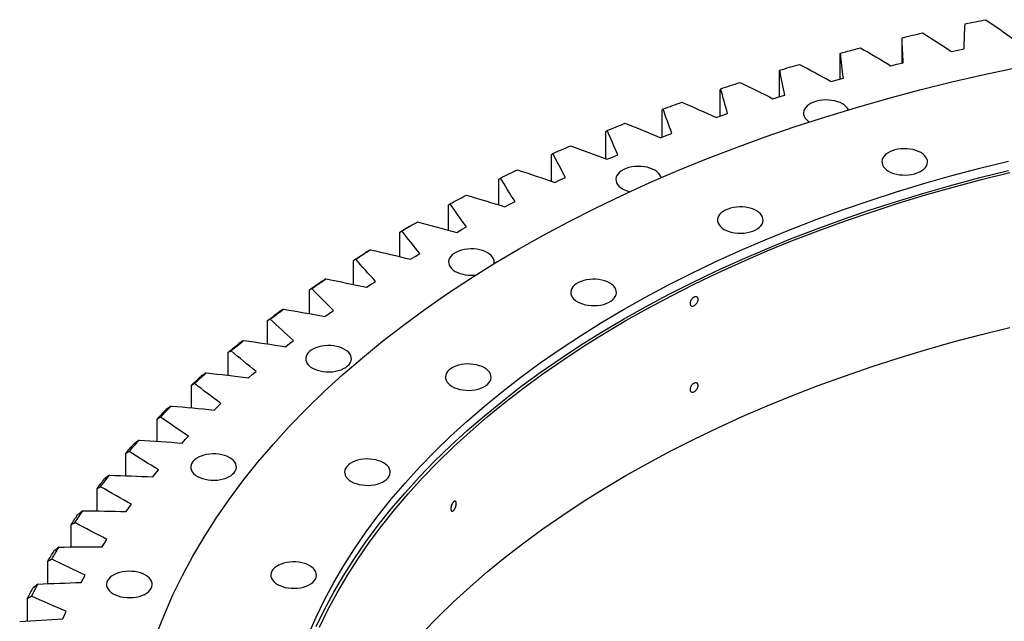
# Model space of a CAD drawing. Header units: millimetres. Extents: x 347 to 13098, y 43378 to 53497.
# Tile 10 of 15: x 7156 to 7997, y 48765 to 49279. Entities that reach past the tile are written whole.
import ezdxf

# ---------------------------------------------------------------- set-up
doc = ezdxf.new("R2010")
doc.units = ezdxf.units.MM
doc.header["$LTSCALE"] = 50

msp = doc.modelspace()

# ---------------------------------------------------------------- linework, layer by layer
at = {"color": 7, "linetype": 'Continuous', "lineweight": 25}
for p, q in [((7909.3, 49241.83), (7909.3, 49262.62)), ((7951.49, 49251.52), (7956.89, 49252.71)), ((7956.89, 49252.71), (7962.33, 49253.85)), ((7856.33, 49228.15), (7856.33, 49249.43)), ((7804.46, 49213.03), (7804.46, 49234.87)), ((7899.61, 49239.45), (7904.91, 49240.77)), ((7904.91, 49240.77), (7910.25, 49242.05)), ((7848.72, 49226.03), (7853.92, 49227.49)), ((7853.92, 49227.49), (7859.15, 49228.91)), ((7753.77, 49196.48), (7753.77, 49218.97)), ((7798.94, 49211.3), (7804.02, 49212.9)), ((7804.02, 49212.9), (7809.13, 49214.45)), ((7704.38, 49178.52), (7704.38, 49201.77)), ((7750.36, 49195.29), (7755.31, 49197.01)), ((7755.31, 49197.01), (7760.3, 49198.7)), ((7656.39, 49159.85), (7656.39, 49183.29)), ((7703.09, 49178.02), (7707.89, 49179.88)), ((7707.89, 49179.88), (7712.75, 49181.69)), ((7609.89, 49140.87), (7609.89, 49163.59)), ((7657.21, 49159.54), (7661.87, 49161.52)), ((7661.87, 49161.52), (7666.57, 49163.46)), ((7564.99, 49120.61), (7564.99, 49142.68)), ((7612.83, 49139.88), (7617.32, 49141.98)), ((7617.32, 49141.98), (7621.87, 49144.04)), ((7521.76, 49099.12), (7521.76, 49120.63)), ((7570.03, 49119.09), (7574.36, 49121.3)), ((7574.36, 49121.3), (7578.74, 49123.48)), ((7488.5, 49102.23), (7485.68, 49100.6)), ((7528.9, 49097.19), (7533.05, 49099.52)), ((7533.05, 49099.52), (7537.26, 49101.81)), ((7480.31, 49076.46), (7480.31, 49097.48)), ((7489.53, 49074.25), (7493.49, 49076.68)), ((7493.49, 49076.68), (7497.52, 49079.08)), ((7440.71, 49052.67), (7440.71, 49073.27)), ((7452, 49050.31), (7455.77, 49052.84)), ((7455.77, 49052.84), (7459.6, 49055.34)), ((7403.05, 49027.81), (7403.05, 49048.05)), ((7416.37, 49025.41), (7419.94, 49028.03)), ((7419.94, 49028.03), (7423.58, 49030.63)), ((7367.39, 49001.93), (7367.39, 49021.87)), ((7382.74, 48999.6), (7386.09, 49002.32)), ((7386.09, 49002.32), (7389.52, 49005.01)), ((7333.83, 48975.1), (7333.83, 48994.79)), ((7351.15, 48972.95), (7354.3, 48975.75)), ((7354.3, 48975.75), (7357.51, 48978.52)), ((7302.42, 48947.37), (7302.42, 48966.86)), ((7321.69, 48945.5), (7324.61, 48948.38)), ((7324.61, 48948.38), (7327.6, 48951.23)), ((7273.22, 48918.79), (7273.22, 48938.14)), ((7297.1, 48920.26), (7299.86, 48923.19)), ((7294.4, 48917.3), (7297.1, 48920.26)), ((7246.31, 48889.43), (7246.31, 48908.68)), ((7269.35, 48888.43), (7271.81, 48891.45)), ((7271.81, 48891.45), (7274.35, 48894.45)), ((7221.73, 48859.34), (7221.73, 48878.56)), ((7248.81, 48862.01), (7251.1, 48865.08)), ((7246.59, 48858.93), (7248.81, 48862.01)), ((7199.53, 48828.6), (7199.53, 48847.82)), ((7226.16, 48828.87), (7228.13, 48832)), ((7228.13, 48832), (7230.19, 48835.12)), ((7179.76, 48797.27), (7179.76, 48816.54)), ((7208.1, 48798.3), (7209.82, 48801.49)), ((7209.82, 48801.49), (7211.63, 48804.66)), ((7162.45, 48765.4), (7162.45, 48784.78)), ((7193.93, 48770.52), (7195.49, 48773.74)), ((7192.45, 48767.3), (7193.93, 48770.52))]:
    msp.add_line(p, q, dxfattribs=at)
at = {"color": 7, "linetype": 'Continuous', "lineweight": 25, "flags": 128}
for points in [[(7963.08, 49275.2), (7965.29, 49275.65), (7967.5, 49276.1), (7969.72, 49276.55), (7971.93, 49276.99), (7974.15, 49277.43), (7976.36, 49277.87), (7978.58, 49278.31), (7980.8, 49278.74)], [(7909.33, 49263.4), (7911.51, 49263.91), (7913.68, 49264.42), (7915.86, 49264.92), (7918.03, 49265.42), (7920.21, 49265.92), (7922.39, 49266.42), (7924.57, 49266.91), (7926.76, 49267.4)], [(7856.56, 49250.21), (7858.69, 49250.78), (7860.83, 49251.34), (7862.96, 49251.9), (7865.1, 49252.46), (7867.23, 49253.01), (7869.37, 49253.57), (7871.51, 49254.12), (7873.66, 49254.67)], [(7272.65, 48754.18), (7279.24, 48770.99), (7286.59, 48787.7), (7294.7, 48804.29), (7303.55, 48820.75), (7313.15, 48837.07), (7323.48, 48853.24), (7334.55, 48869.25), (7346.33, 48885.09), (7358.83, 48900.74), (7372.04, 48916.2), (7385.94, 48931.45), (7400.53, 48946.49), (7415.8, 48961.3), (7431.73, 48975.88), (7448.32, 48990.21), (7465.55, 49004.29), (7483.41, 49018.1), (7501.9, 49031.63), (7520.99, 49044.89), (7540.68, 49057.85), (7560.94, 49070.5), (7581.78, 49082.85), (7603.16, 49094.88), (7625.09, 49106.58), (7647.54, 49117.94), (7670.49, 49128.96), (7693.94, 49139.63), (7717.86, 49149.95), (7742.25, 49159.89), (7767.07, 49169.47), (7792.32, 49178.67), (7817.98, 49187.48), (7844.03, 49195.9), (7870.46, 49203.93), (7897.23, 49211.55), (7924.35, 49218.77), (7951.78, 49225.57), (7979.51, 49231.96), (8007.53, 49237.92)], [(7804.88, 49235.66), (7806.96, 49236.28), (7809.05, 49236.9), (7811.14, 49237.51), (7813.23, 49238.13), (7815.32, 49238.74), (7817.41, 49239.35), (7819.51, 49239.95), (7821.61, 49240.56)], [(7754.39, 49219.78), (7756.42, 49220.45), (7758.46, 49221.12), (7760.5, 49221.79), (7762.54, 49222.46), (7764.58, 49223.12), (7766.62, 49223.79), (7768.67, 49224.45), (7770.72, 49225.1)], [(7863.42, 49201.84), (7862.72, 49203.08), (7861.58, 49204.47), (7860.12, 49205.75), (7858.37, 49206.91), (7856.36, 49207.92), (7854.14, 49208.76), (7851.73, 49209.42), (7849.2, 49209.89), (7846.57, 49210.15), (7843.91, 49210.2), (7841.27, 49210.05), (7838.68, 49209.68), (7836.2, 49209.12), (7833.88, 49208.37), (7831.76, 49207.44), (7829.88, 49206.35), (7828.27, 49205.13), (7826.97, 49203.79), (7825.99, 49202.36), (7825.36, 49200.87), (7825.09, 49199.34), (7825.18, 49197.8), (7825.63, 49196.29), (7826.44, 49194.82), (7827.58, 49193.44), (7829.04, 49192.15), (7830.05, 49191.45)], [(7705.19, 49202.59), (7707.17, 49203.32), (7709.15, 49204.04), (7711.14, 49204.76), (7713.12, 49205.48), (7715.11, 49206.2), (7717.1, 49206.92), (7719.09, 49207.63), (7721.09, 49208.34)], [(7657.39, 49184.14), (7659.31, 49184.92), (7661.23, 49185.69), (7663.16, 49186.47), (7665.09, 49187.24), (7667.01, 49188), (7668.95, 49188.77), (7670.88, 49189.53), (7672.82, 49190.3)], [(7611.08, 49164.46), (7612.94, 49165.29), (7614.8, 49166.11), (7616.66, 49166.94), (7618.53, 49167.76), (7620.39, 49168.57), (7622.26, 49169.39), (7624.14, 49170.2), (7626.01, 49171.01)], [(7897.75, 49149.42), (7899.76, 49148.41), (7901.98, 49147.57), (7904.39, 49146.91), (7906.93, 49146.44), (7909.55, 49146.18), (7912.21, 49146.13), (7914.86, 49146.28), (7917.44, 49146.65), (7919.92, 49147.21), (7922.24, 49147.96), (7924.36, 49148.89), (7926.24, 49149.98), (7927.85, 49151.2), (7929.15, 49152.54), (7930.13, 49153.97), (7930.76, 49155.47), (7931.03, 49156.99), (7930.94, 49158.53), (7930.49, 49160.04), (7929.68, 49161.51), (7928.54, 49162.9), (7927.08, 49164.18), (7925.33, 49165.34), (7923.32, 49166.35), (7921.1, 49167.19), (7918.7, 49167.85), (7916.16, 49168.32), (7913.54, 49168.58), (7910.88, 49168.63), (7908.23, 49168.47), (7905.64, 49168.11), (7903.17, 49167.54), (7900.85, 49166.79), (7898.73, 49165.86), (7896.84, 49164.78), (7895.24, 49163.55), (7893.93, 49162.21), (7892.96, 49160.78), (7892.33, 49159.29), (7892.05, 49157.76), (7892.14, 49156.23), (7892.6, 49154.71), (7893.4, 49153.25), (7894.54, 49151.86), (7896, 49150.58), (7897.75, 49149.42)], [(7402.25, 48753.94), (7408.78, 48768.8), (7415.99, 48783.55), (7423.86, 48798.18), (7432.39, 48812.69), (7441.58, 48827.07), (7451.42, 48841.3), (7461.9, 48855.38), (7473.01, 48869.3), (7484.75, 48883.04), (7497.11, 48896.61), (7510.08, 48909.98), (7523.65, 48923.15), (7537.82, 48936.11), (7552.57, 48948.85), (7567.89, 48961.36), (7583.77, 48973.64), (7600.21, 48985.68), (7617.18, 48997.46), (7634.68, 49008.98), (7652.7, 49020.23), (7671.23, 49031.21), (7690.24, 49041.9), (7709.73, 49052.31), (7729.69, 49062.41), (7750.1, 49072.21), (7770.95, 49081.7), (7792.22, 49090.87), (7813.9, 49099.71), (7835.97, 49108.22), (7858.42, 49116.4), (7881.23, 49124.24), (7904.39, 49131.73), (7927.89, 49138.86), (7951.69, 49145.64), (7975.8, 49152.05), (8000.19, 49158.1)], [(7408.78, 48760.63), (7415.99, 48775.38), (7423.86, 48790.02), (7432.39, 48804.53), (7441.58, 48818.9), (7451.42, 48833.14), (7461.9, 48847.22), (7473.01, 48861.14), (7484.75, 48874.88), (7497.11, 48888.44), (7510.08, 48901.81), (7523.65, 48914.98), (7537.82, 48927.94), (7552.57, 48940.68), (7567.89, 48953.2), (7583.77, 48965.48), (7600.21, 48977.51), (7617.18, 48989.29), (7634.68, 49000.82), (7652.7, 49012.07), (7671.23, 49023.05), (7690.24, 49033.74), (7709.73, 49044.14), (7729.69, 49054.25), (7750.1, 49064.04), (7770.95, 49073.53), (7792.22, 49082.7), (7813.9, 49091.55), (7835.97, 49100.06), (7858.42, 49108.24), (7881.23, 49116.07), (7904.39, 49123.56), (7927.89, 49130.7), (7951.69, 49137.47), (7975.8, 49143.89), (8000.19, 49149.94)], [(7566.36, 49143.6), (7568.15, 49144.47), (7569.95, 49145.34), (7571.74, 49146.21), (7573.54, 49147.08), (7575.34, 49147.95), (7577.15, 49148.81), (7578.95, 49149.67), (7580.76, 49150.53)], [(7703.66, 49143.89), (7703.3, 49144.94), (7702.5, 49146.4), (7701.36, 49147.79), (7699.9, 49149.07), (7698.15, 49150.23), (7696.14, 49151.24), (7693.92, 49152.09), (7691.51, 49152.75), (7688.98, 49153.21), (7686.35, 49153.47), (7683.69, 49153.52), (7681.05, 49153.37), (7678.46, 49153), (7675.98, 49152.44), (7673.66, 49151.69), (7671.54, 49150.76), (7669.66, 49149.67), (7668.05, 49148.45), (7666.75, 49147.11), (7665.77, 49145.68), (7665.14, 49144.19), (7664.87, 49142.66), (7664.96, 49141.12), (7665.41, 49139.61), (7666.22, 49138.14), (7667.36, 49136.76), (7668.82, 49135.47), (7670.57, 49134.31)], [(7411.68, 48760.18), (7418.87, 48774.89), (7426.71, 48789.48), (7435.22, 48803.95), (7444.38, 48818.28), (7454.19, 48832.48), (7464.64, 48846.51), (7475.72, 48860.39), (7487.42, 48874.09), (7499.75, 48887.62), (7512.68, 48900.95), (7526.21, 48914.08), (7540.34, 48927), (7555.04, 48939.7), (7570.32, 48952.18), (7586.15, 48964.42), (7602.54, 48976.42), (7619.46, 48988.17), (7636.91, 48999.66), (7654.88, 49010.88), (7673.35, 49021.82), (7692.31, 49032.48), (7711.74, 49042.85), (7731.64, 49052.93), (7751.99, 49062.7), (7772.77, 49072.16), (7793.98, 49081.3), (7815.6, 49090.12), (7837.6, 49098.61), (7859.99, 49106.76), (7882.73, 49114.57), (7905.82, 49122.04), (7929.25, 49129.15), (7952.99, 49135.91), (7977.02, 49142.31), (8001.34, 49148.34)], [(7523.32, 49121.59), (7525.04, 49122.5), (7526.76, 49123.42), (7528.49, 49124.34), (7530.22, 49125.25), (7531.95, 49126.16), (7533.69, 49127.07), (7535.42, 49127.98), (7537.17, 49128.89)], [(7757.27, 49099.72), (7759.27, 49098.71), (7761.5, 49097.87), (7763.9, 49097.21), (7766.44, 49096.74), (7769.06, 49096.48), (7771.72, 49096.43), (7774.37, 49096.59), (7776.96, 49096.95), (7779.43, 49097.51), (7781.75, 49098.27), (7783.87, 49099.2), (7785.75, 49100.28), (7787.36, 49101.51), (7788.67, 49102.85), (7789.64, 49104.27), (7790.27, 49105.77), (7790.55, 49107.3), (7790.46, 49108.83), (7790, 49110.35), (7789.2, 49111.81), (7788.05, 49113.2), (7786.6, 49114.48), (7784.85, 49115.64), (7782.84, 49116.65), (7780.61, 49117.49), (7778.21, 49118.15), (7775.67, 49118.62), (7773.05, 49118.88), (7770.39, 49118.93), (7767.74, 49118.77), (7765.16, 49118.41), (7762.68, 49117.85), (7760.36, 49117.09), (7758.24, 49116.16), (7756.36, 49115.08), (7754.75, 49113.85), (7753.45, 49112.51), (7752.47, 49111.09), (7751.84, 49109.59), (7751.57, 49108.06), (7751.66, 49106.53), (7752.11, 49105.01), (7752.92, 49103.55), (7754.06, 49102.16), (7755.52, 49100.88), (7757.27, 49099.72)], [(7480.31, 49097.48), (7481.68, 49098.28), (7483.06, 49099.08), (7484.44, 49099.88), (7485.68, 49100.6)], [(7482.05, 49098.47), (7483.69, 49099.44), (7485.34, 49100.4), (7486.99, 49101.36), (7488.65, 49102.32), (7490.31, 49103.27), (7491.97, 49104.23), (7493.64, 49105.18), (7495.31, 49106.13)], [(7560.82, 49070.43), (7560.96, 49071.44), (7560.87, 49072.97), (7560.42, 49074.49), (7559.61, 49075.95), (7558.47, 49077.34), (7557.01, 49078.62), (7555.26, 49079.78), (7553.25, 49080.79), (7551.03, 49081.63), (7548.63, 49082.29), (7546.09, 49082.76), (7543.47, 49083.02), (7540.81, 49083.07), (7538.16, 49082.92), (7535.57, 49082.55), (7533.1, 49081.99), (7530.78, 49081.24), (7528.66, 49080.31), (7526.77, 49079.22), (7525.17, 49078), (7523.86, 49076.66), (7522.89, 49075.23), (7522.26, 49073.73), (7521.98, 49072.21), (7522.07, 49070.67), (7522.53, 49069.16), (7523.33, 49067.69), (7524.47, 49066.3), (7525.93, 49065.02), (7527.68, 49063.86), (7527.68, 49063.86)], [(7440.71, 49073.27), (7442.02, 49074.1), (7443.33, 49074.94), (7444.65, 49075.78), (7445.97, 49076.61), (7447.29, 49077.44), (7448.61, 49078.27), (7449.93, 49079.1), (7451.26, 49079.93)], [(7442.62, 49074.31), (7444.19, 49075.31), (7445.76, 49076.32), (7447.34, 49077.32), (7448.92, 49078.32), (7450.5, 49079.32), (7452.09, 49080.31), (7453.68, 49081.31), (7455.27, 49082.3)], [(7405.13, 49049.14), (7406.62, 49050.18), (7408.11, 49051.23), (7409.61, 49052.27), (7411.11, 49053.31), (7412.61, 49054.35), (7414.12, 49055.38), (7415.63, 49056.42), (7417.14, 49057.45)], [(7403.05, 49048.05), (7404.29, 49048.92), (7405.54, 49049.79), (7406.78, 49050.65), (7408.04, 49051.52), (7409.29, 49052.39), (7410.54, 49053.25), (7411.8, 49054.12), (7413.06, 49054.98)], [(7631.98, 49037.95), (7633.99, 49036.94), (7636.21, 49036.09), (7638.62, 49035.43), (7641.15, 49034.97), (7643.78, 49034.71), (7646.44, 49034.66), (7649.08, 49034.81), (7651.67, 49035.18), (7654.14, 49035.74), (7656.46, 49036.49), (7658.59, 49037.42), (7660.47, 49038.51), (7662.08, 49039.73), (7663.38, 49041.07), (7664.36, 49042.5), (7664.99, 49043.99), (7665.26, 49045.52), (7665.17, 49047.06), (7664.72, 49048.57), (7663.91, 49050.04), (7662.77, 49051.42), (7661.31, 49052.71), (7659.56, 49053.87), (7657.55, 49054.88), (7655.33, 49055.72), (7652.92, 49056.38), (7650.39, 49056.84), (7647.76, 49057.1), (7645.1, 49057.16), (7642.46, 49057), (7639.87, 49056.64), (7637.39, 49056.07), (7635.08, 49055.32), (7632.95, 49054.39), (7631.07, 49053.3), (7629.46, 49052.08), (7628.16, 49050.74), (7627.18, 49049.31), (7626.55, 49047.82), (7626.28, 49046.29), (7626.37, 49044.76), (7626.82, 49043.24), (7627.63, 49041.78), (7628.77, 49040.39), (7630.23, 49039.1), (7631.98, 49037.95)], [(7367.39, 49021.87), (7368.57, 49022.77), (7369.75, 49023.67), (7370.93, 49024.57), (7372.11, 49025.47), (7373.29, 49026.37), (7374.48, 49027.27), (7375.67, 49028.16), (7376.86, 49029.06)], [(7369.65, 49023.02), (7371.05, 49024.1), (7372.46, 49025.18), (7373.88, 49026.26), (7375.29, 49027.34), (7376.71, 49028.42), (7378.14, 49029.49), (7379.56, 49030.56), (7380.99, 49031.64)], [(7499.75, 48755.34), (7512.68, 48768.67), (7526.21, 48781.8), (7540.34, 48794.72), (7555.04, 48807.42), (7570.32, 48819.9), (7586.15, 48832.14), (7602.54, 48844.14), (7619.46, 48855.89), (7636.91, 48867.38), (7654.88, 48878.6), (7673.35, 48889.54), (7692.31, 48900.2), (7711.74, 48910.57), (7731.64, 48920.65), (7751.99, 48930.42), (7772.77, 48939.88), (7793.98, 48949.02), (7815.6, 48957.84), (7837.6, 48966.33), (7859.99, 48974.48), (7882.73, 48982.29), (7905.82, 48989.76), (7929.25, 48996.87), (7952.99, 49003.63), (7977.02, 49010.03), (8001.34, 49016.06)], [(7333.83, 48994.79), (7334.93, 48995.72), (7336.04, 48996.65), (7337.15, 48997.58), (7338.26, 48998.51), (7339.37, 48999.44), (7340.48, 49000.36), (7341.6, 49001.29), (7342.72, 49002.21)], [(7336.25, 48996), (7337.56, 48997.12), (7338.89, 48998.23), (7340.22, 48999.35), (7341.55, 49000.46), (7342.88, 49001.57), (7344.22, 49002.69), (7345.56, 49003.8), (7346.9, 49004.9)], [(7405.65, 48981.37), (7407.65, 48980.37), (7409.88, 48979.52), (7412.28, 48978.86), (7414.82, 48978.4), (7417.44, 48978.14), (7420.1, 48978.08), (7422.75, 48978.24), (7425.33, 48978.61), (7427.81, 48979.17), (7430.13, 48979.92), (7432.25, 48980.85), (7434.13, 48981.94), (7435.74, 48983.16), (7437.04, 48984.5), (7438.02, 48985.93), (7438.65, 48987.42), (7438.92, 48988.95), (7438.83, 48990.49), (7438.38, 48992), (7437.57, 48993.46), (7436.43, 48994.85), (7434.97, 48996.14), (7433.22, 48997.29), (7431.22, 48998.3), (7428.99, 48999.15), (7426.59, 48999.81), (7424.05, 49000.27), (7421.43, 49000.53), (7418.77, 49000.59), (7416.12, 49000.43), (7413.54, 49000.06), (7411.06, 48999.5), (7408.74, 48998.75), (7406.62, 48997.82), (7404.74, 48996.73), (7403.13, 48995.51), (7401.82, 48994.17), (7400.85, 48992.74), (7400.22, 48991.25), (7399.95, 48989.72), (7400.04, 48988.18), (7400.49, 48986.67), (7401.29, 48985.21), (7402.44, 48983.82), (7403.9, 48982.53), (7405.65, 48981.37)], [(7524.98, 48965.62), (7526.98, 48964.61), (7529.21, 48963.77), (7531.61, 48963.11), (7534.15, 48962.64), (7536.77, 48962.38), (7539.43, 48962.33), (7542.08, 48962.49), (7544.66, 48962.85), (7547.14, 48963.41), (7549.46, 48964.17), (7551.58, 48965.1), (7553.46, 48966.18), (7555.07, 48967.41), (7556.37, 48968.75), (7557.35, 48970.17), (7557.98, 48971.67), (7558.25, 48973.2), (7558.16, 48974.73), (7557.71, 48976.25), (7556.9, 48977.71), (7555.76, 48979.1), (7554.3, 48980.38), (7552.55, 48981.54), (7550.55, 48982.55), (7548.32, 48983.39), (7545.92, 48984.05), (7543.38, 48984.52), (7540.76, 48984.78), (7538.1, 48984.83), (7535.45, 48984.67), (7532.87, 48984.31), (7530.39, 48983.75), (7528.07, 48982.99), (7525.95, 48982.06), (7524.07, 48980.98), (7522.46, 48979.75), (7521.15, 48978.41), (7520.18, 48976.99), (7519.55, 48975.49), (7519.28, 48973.96), (7519.37, 48972.43), (7519.82, 48970.91), (7520.62, 48969.45), (7521.77, 48968.06), (7523.23, 48966.78), (7524.98, 48965.62)], [(7302.42, 48966.86), (7303.45, 48967.82), (7304.48, 48968.78), (7305.51, 48969.73), (7306.55, 48970.69), (7307.59, 48971.65), (7308.63, 48972.6), (7309.67, 48973.56), (7310.72, 48974.51)], [(7304.99, 48968.13), (7306.22, 48969.28), (7307.46, 48970.43), (7308.7, 48971.58), (7309.94, 48972.73), (7311.18, 48973.88), (7312.43, 48975.02), (7313.69, 48976.17), (7314.94, 48977.31)], [(7275.95, 48939.48), (7277.09, 48940.66), (7278.23, 48941.85), (7279.38, 48943.03), (7280.53, 48944.2), (7281.69, 48945.38), (7282.85, 48946.56), (7284.01, 48947.73), (7285.17, 48948.91)], [(7273.22, 48938.14), (7274.18, 48939.12), (7275.13, 48940.11), (7276.09, 48941.09), (7277.05, 48942.07), (7278.01, 48943.06), (7278.98, 48944.04), (7279.95, 48945.02), (7280.92, 48946)], [(7246.31, 48908.68), (7247.18, 48909.69), (7248.06, 48910.7), (7248.94, 48911.71), (7249.82, 48912.72), (7250.71, 48913.72), (7251.6, 48914.73), (7252.49, 48915.73), (7253.38, 48916.74)], [(7249.18, 48910.1), (7250.23, 48911.31), (7251.28, 48912.52), (7252.33, 48913.73), (7253.39, 48914.94), (7254.45, 48916.15), (7255.52, 48917.35), (7256.59, 48918.56), (7257.66, 48919.76)], [(7307.46, 48888.88), (7309.47, 48887.87), (7311.69, 48887.03), (7314.1, 48886.37), (7316.63, 48885.91), (7319.26, 48885.64), (7321.92, 48885.59), (7324.56, 48885.75), (7327.15, 48886.11), (7329.63, 48886.68), (7331.95, 48887.43), (7334.07, 48888.36), (7335.95, 48889.44), (7337.56, 48890.67), (7338.86, 48892.01), (7339.84, 48893.44), (7340.47, 48894.93), (7340.74, 48896.46), (7340.65, 48897.99), (7340.2, 48899.51), (7339.39, 48900.97), (7338.25, 48902.36), (7336.79, 48903.64), (7335.04, 48904.8), (7333.03, 48905.81), (7330.81, 48906.65), (7328.41, 48907.31), (7325.87, 48907.78), (7323.25, 48908.04), (7320.59, 48908.09), (7317.94, 48907.94), (7315.35, 48907.57), (7312.88, 48907.01), (7310.56, 48906.26), (7308.44, 48905.33), (7306.55, 48904.24), (7304.95, 48903.02), (7303.64, 48901.68), (7302.67, 48900.25), (7302.04, 48898.76), (7301.76, 48897.23), (7301.85, 48895.69), (7302.31, 48894.18), (7303.11, 48892.71), (7304.25, 48891.33), (7305.71, 48890.04), (7307.46, 48888.88)], [(7438.89, 48884.52), (7440.89, 48883.51), (7443.12, 48882.67), (7445.52, 48882.01), (7448.06, 48881.54), (7450.68, 48881.28), (7453.34, 48881.23), (7455.99, 48881.39), (7458.57, 48881.75), (7461.05, 48882.31), (7463.37, 48883.07), (7465.49, 48884), (7467.37, 48885.08), (7468.98, 48886.31), (7470.29, 48887.65), (7471.26, 48889.07), (7471.89, 48890.57), (7472.16, 48892.1), (7472.07, 48893.63), (7471.62, 48895.15), (7470.82, 48896.61), (7469.67, 48898), (7468.21, 48899.28), (7466.46, 48900.44), (7464.46, 48901.45), (7462.23, 48902.29), (7459.83, 48902.95), (7457.29, 48903.42), (7454.67, 48903.68), (7452.01, 48903.73), (7449.36, 48903.57), (7446.78, 48903.21), (7444.3, 48902.65), (7441.98, 48901.89), (7439.86, 48900.96), (7437.98, 48899.88), (7436.37, 48898.65), (7435.07, 48897.31), (7434.09, 48895.89), (7433.46, 48894.39), (7433.19, 48892.86), (7433.28, 48891.33), (7433.73, 48889.81), (7434.53, 48888.35), (7435.68, 48886.96), (7437.14, 48885.68), (7438.89, 48884.52)], [(7224.74, 48880.06), (7225.69, 48881.29), (7226.65, 48882.53), (7227.61, 48883.76), (7228.57, 48885), (7229.53, 48886.23), (7230.5, 48887.46), (7231.48, 48888.69), (7232.45, 48889.92)], [(7221.73, 48878.56), (7222.52, 48879.59), (7223.32, 48880.62), (7224.12, 48881.65), (7224.92, 48882.68), (7225.73, 48883.71), (7226.53, 48884.74), (7227.35, 48885.76), (7228.16, 48886.79)], [(7199.53, 48847.82), (7200.24, 48848.88), (7200.96, 48849.93), (7201.67, 48850.98), (7202.4, 48852.03), (7203.12, 48853.07), (7203.85, 48854.12), (7204.58, 48855.17), (7205.31, 48856.22)], [(7202.68, 48849.4), (7203.53, 48850.66), (7204.39, 48851.92), (7205.25, 48853.18), (7206.11, 48854.44), (7206.98, 48855.69), (7207.85, 48856.95), (7208.73, 48858.21), (7209.61, 48859.46)], [(7179.76, 48816.54), (7180.39, 48817.61), (7181.02, 48818.68), (7181.66, 48819.75), (7182.29, 48820.81), (7182.93, 48821.88), (7183.58, 48822.95), (7184.23, 48824.01), (7184.88, 48825.07)], [(7183.04, 48818.2), (7183.79, 48819.48), (7184.55, 48820.76), (7185.31, 48822.04), (7186.07, 48823.32), (7186.84, 48824.6), (7187.62, 48825.88), (7188.39, 48827.16), (7189.17, 48828.43)], [(7375.83, 48796.64), (7377.84, 48795.63), (7380.07, 48794.79), (7382.47, 48794.13), (7385.01, 48793.67), (7387.63, 48793.41), (7390.29, 48793.35), (7392.94, 48793.51), (7395.52, 48793.87), (7398, 48794.44), (7400.32, 48795.19), (7402.44, 48796.12), (7404.32, 48797.21), (7405.93, 48798.43), (7407.23, 48799.77), (7408.21, 48801.2), (7408.84, 48802.69), (7409.11, 48804.22), (7409.02, 48805.76), (7408.57, 48807.27), (7407.76, 48808.73), (7406.62, 48810.12), (7405.16, 48811.41), (7403.41, 48812.56), (7401.41, 48813.57), (7399.18, 48814.42), (7396.78, 48815.08), (7394.24, 48815.54), (7391.62, 48815.8), (7388.96, 48815.85), (7386.31, 48815.7), (7383.72, 48815.33), (7381.25, 48814.77), (7378.93, 48814.02), (7376.81, 48813.09), (7374.93, 48812), (7373.32, 48810.78), (7372.01, 48809.44), (7371.04, 48808.01), (7370.41, 48806.52), (7370.13, 48804.99), (7370.22, 48803.45), (7370.68, 48801.94), (7371.48, 48800.47), (7372.63, 48799.09), (7374.08, 48797.8), (7375.83, 48796.64)], [(7235.55, 48788.66), (7237.56, 48787.65), (7239.78, 48786.81), (7242.19, 48786.15), (7244.72, 48785.68), (7247.35, 48785.42), (7250.01, 48785.37), (7252.66, 48785.53), (7255.24, 48785.89), (7257.72, 48786.46), (7260.04, 48787.21), (7262.16, 48788.14), (7264.04, 48789.22), (7265.65, 48790.45), (7266.95, 48791.79), (7267.93, 48793.22), (7268.56, 48794.71), (7268.83, 48796.24), (7268.74, 48797.77), (7268.29, 48799.29), (7267.48, 48800.75), (7266.34, 48802.14), (7264.88, 48803.42), (7263.13, 48804.58), (7261.12, 48805.59), (7258.9, 48806.43), (7256.5, 48807.09), (7253.96, 48807.56), (7251.34, 48807.82), (7248.68, 48807.87), (7246.03, 48807.72), (7243.44, 48807.35), (7240.97, 48806.79), (7238.65, 48806.03), (7236.53, 48805.11), (7234.64, 48804.02), (7233.04, 48802.8), (7231.73, 48801.46), (7230.76, 48800.03), (7230.13, 48798.53), (7229.85, 48797.01), (7229.94, 48795.47), (7230.4, 48793.96), (7231.2, 48792.49), (7232.34, 48791.1), (7233.8, 48789.82), (7235.55, 48788.66)], [(7165.86, 48786.52), (7166.51, 48787.82), (7167.17, 48789.12), (7167.83, 48790.42), (7168.49, 48791.72), (7169.16, 48793.02), (7169.83, 48794.31), (7170.51, 48795.61), (7171.19, 48796.9)], [(7162.45, 48784.78), (7163, 48785.86), (7163.55, 48786.94), (7164.1, 48788.03), (7164.65, 48789.11), (7165.21, 48790.19), (7165.77, 48791.27), (7166.33, 48792.35), (7166.9, 48793.43)]]:
    msp.add_lwpolyline(points, dxfattribs=at)
at = {"color": 7, "linetype": 'Continuous', "lineweight": 25}
for centre, radius, start, end in [((7682.21, 49155.07), 23.79, 240.72199, 256.88622), ((7541.39, 49090.38), 29.85, 242.65766, 277.48955)]:
    msp.add_arc(centre, radius, start, end, dxfattribs=at)
for points in [[(7980.8, 49278.74), (7988.76, 49273.3), (7996.58, 49267.8), (8004.26, 49262.23)], [(7926.76, 49267.4), (7935.14, 49262.18), (7943.38, 49256.88), (7951.49, 49251.52)], [(7962.33, 49253.85), (7962.4, 49260.97), (7962.65, 49268.08), (7963.08, 49275.2)], [(7909.3, 49262.62), (7909.31, 49262.88), (7909.32, 49263.14), (7909.33, 49263.4)], [(7910.25, 49242.05), (7909.77, 49249.17), (7909.46, 49256.28), (7909.33, 49263.4)], [(7873.66, 49254.67), (7882.44, 49249.66), (7891.09, 49244.59), (7899.61, 49239.45)], [(7856.33, 49249.43), (7856.41, 49249.69), (7856.48, 49249.95), (7856.56, 49250.21)], [(7859.15, 49228.91), (7858.11, 49236), (7857.25, 49243.1), (7856.56, 49250.21)], [(7804.46, 49234.87), (7804.59, 49235.13), (7804.74, 49235.4), (7804.88, 49235.66)], [(7809.13, 49214.45), (7807.54, 49221.51), (7806.12, 49228.58), (7804.88, 49235.66)], [(7821.61, 49240.56), (7830.77, 49235.79), (7839.81, 49230.95), (7848.72, 49226.03)], [(7753.77, 49218.97), (7753.97, 49219.24), (7754.18, 49219.51), (7754.39, 49219.78)], [(7760.3, 49198.7), (7758.15, 49205.71), (7756.18, 49212.73), (7754.39, 49219.78)], [(7770.72, 49225.1), (7780.24, 49220.58), (7789.65, 49215.98), (7798.94, 49211.3)], [(7704.38, 49201.77), (7704.65, 49202.04), (7704.92, 49202.32), (7705.19, 49202.59)], [(7712.75, 49181.69), (7710.05, 49188.64), (7707.54, 49195.6), (7705.19, 49202.59)], [(7721.09, 49208.34), (7730.96, 49204.07), (7740.71, 49199.72), (7750.36, 49195.29)], [(7656.39, 49183.29), (7656.72, 49183.58), (7657.06, 49183.86), (7657.39, 49184.14)], [(7666.57, 49163.46), (7663.34, 49170.33), (7660.28, 49177.22), (7657.39, 49184.14)], [(7672.82, 49190.3), (7683.01, 49186.29), (7693.1, 49182.2), (7703.09, 49178.02)], [(7626.01, 49171.01), (7636.51, 49167.28), (7646.91, 49163.45), (7657.21, 49159.54)], [(7609.89, 49163.59), (7610.29, 49163.88), (7610.68, 49164.17), (7611.08, 49164.46)], [(7621.87, 49144.04), (7618.11, 49150.82), (7614.51, 49157.62), (7611.08, 49164.46)], [(7580.76, 49150.53), (7591.54, 49147.07), (7602.23, 49143.52), (7612.83, 49139.88)], [(7564.99, 49142.68), (7565.44, 49142.99), (7565.9, 49143.29), (7566.36, 49143.6)], [(7578.74, 49123.48), (7574.45, 49130.15), (7570.32, 49136.85), (7566.36, 49143.6)], [(7537.17, 49128.89), (7548.2, 49125.71), (7559.16, 49122.44), (7570.03, 49119.09)], [(7521.76, 49120.63), (7522.28, 49120.95), (7522.8, 49121.27), (7523.32, 49121.59)], [(7537.26, 49101.81), (7532.45, 49108.36), (7527.8, 49114.95), (7523.32, 49121.59)], [(7495.31, 49106.13), (7506.58, 49103.24), (7517.78, 49100.27), (7528.9, 49097.19)], [(7480.31, 49097.48), (7480.89, 49097.81), (7481.46, 49098.14), (7482.05, 49098.47)], [(7497.52, 49079.08), (7492.2, 49085.5), (7487.04, 49091.96), (7482.05, 49098.47)], [(7440.71, 49073.27), (7441.35, 49073.61), (7441.98, 49073.96), (7442.62, 49074.31)], [(7459.6, 49055.34), (7453.78, 49061.61), (7448.12, 49067.94), (7442.62, 49074.31)], [(7455.27, 49082.3), (7453.93, 49081.51), (7452.6, 49080.72), (7451.26, 49079.93)], [(7455.27, 49082.3), (7466.76, 49079.71), (7478.18, 49077.03), (7489.53, 49074.25)], [(7417.14, 49057.45), (7415.78, 49056.63), (7414.42, 49055.81), (7413.06, 49054.98)], [(7417.14, 49057.45), (7428.82, 49055.17), (7440.44, 49052.79), (7452, 49050.31)], [(7403.05, 49048.05), (7403.74, 49048.41), (7404.43, 49048.77), (7405.13, 49049.14)], [(7423.58, 49030.63), (7417.27, 49036.75), (7411.13, 49042.92), (7405.13, 49049.14)], [(7380.99, 49031.64), (7379.62, 49030.78), (7378.24, 49029.92), (7376.86, 49029.06)], [(7380.99, 49031.64), (7392.84, 49029.66), (7404.63, 49027.58), (7416.37, 49025.41)], [(7367.39, 49021.87), (7368.14, 49022.25), (7368.89, 49022.63), (7369.65, 49023.02)], [(7389.52, 49005.01), (7382.75, 49010.95), (7376.12, 49016.96), (7369.65, 49023.02)], [(7346.9, 49004.9), (7345.51, 49004.01), (7344.12, 49003.11), (7342.72, 49002.21)], [(7346.9, 49004.9), (7358.9, 49003.24), (7370.84, 49001.47), (7382.74, 48999.6)], [(7333.83, 48994.79), (7334.63, 48995.19), (7335.44, 48995.59), (7336.25, 48996)], [(7357.51, 48978.52), (7350.28, 48984.29), (7343.19, 48990.11), (7336.25, 48996)], [(7314.94, 48977.31), (7313.54, 48976.38), (7312.13, 48975.44), (7310.72, 48974.51)], [(7314.94, 48977.31), (7327.05, 48975.96), (7339.12, 48974.5), (7351.15, 48972.95)], [(7302.42, 48966.86), (7303.27, 48967.28), (7304.13, 48967.71), (7304.99, 48968.13)], [(7327.6, 48951.23), (7319.93, 48956.8), (7312.39, 48962.44), (7304.99, 48968.13)], [(7285.17, 48948.91), (7283.76, 48947.94), (7282.34, 48946.97), (7280.92, 48946)], [(7285.17, 48948.91), (7297.38, 48947.87), (7309.55, 48946.74), (7321.69, 48945.5)], [(7273.22, 48938.14), (7274.13, 48938.58), (7275.04, 48939.03), (7275.95, 48939.48)], [(7299.86, 48923.19), (7291.76, 48928.55), (7283.79, 48933.98), (7275.95, 48939.48)], [(7257.66, 48919.76), (7256.23, 48918.75), (7254.81, 48917.75), (7253.38, 48916.74)], [(7257.66, 48919.76), (7269.93, 48919.04), (7282.18, 48918.22), (7294.4, 48917.3)], [(7246.31, 48908.68), (7247.27, 48909.16), (7248.22, 48909.63), (7249.18, 48910.1)], [(7274.35, 48894.45), (7265.83, 48899.6), (7257.44, 48904.81), (7249.18, 48910.1)], [(7232.45, 48889.92), (7231.02, 48888.88), (7229.59, 48887.84), (7228.16, 48886.79)], [(7232.45, 48889.92), (7244.77, 48889.53), (7257.07, 48889.03), (7269.35, 48888.43)], [(7221.73, 48878.56), (7222.73, 48879.06), (7223.74, 48879.56), (7224.74, 48880.06)], [(7251.1, 48865.08), (7242.19, 48869.99), (7233.41, 48874.99), (7224.74, 48880.06)], [(7209.61, 48859.46), (7208.18, 48858.38), (7206.74, 48857.3), (7205.31, 48856.22)], [(7209.61, 48859.46), (7221.94, 48859.39), (7234.27, 48859.21), (7246.59, 48858.93)], [(7199.53, 48847.82), (7200.58, 48848.35), (7201.63, 48848.87), (7202.68, 48849.4)], [(7230.19, 48835.12), (7220.9, 48839.81), (7211.73, 48844.56), (7202.68, 48849.4)], [(7189.17, 48828.43), (7187.74, 48827.31), (7186.31, 48826.2), (7184.88, 48825.07)], [(7189.17, 48828.43), (7201.5, 48828.68), (7213.83, 48828.83), (7226.16, 48828.87)], [(7179.76, 48816.54), (7180.85, 48817.09), (7181.94, 48817.65), (7183.04, 48818.2)], [(7211.63, 48804.66), (7201.99, 48809.09), (7192.46, 48813.61), (7183.04, 48818.2)], [(7171.19, 48796.9), (7169.76, 48795.75), (7168.33, 48794.59), (7166.9, 48793.43)], [(7171.19, 48796.9), (7183.48, 48797.47), (7195.79, 48797.94), (7208.1, 48798.3)], [(7162.45, 48784.78), (7163.59, 48785.36), (7164.72, 48785.94), (7165.86, 48786.52)], [(7195.49, 48773.74), (7185.51, 48777.92), (7175.63, 48782.18), (7165.86, 48786.52)], [(7155.69, 48764.94), (7167.92, 48765.83), (7180.18, 48766.61), (7192.45, 48767.3)]]:
    msp.add_open_spline(points, degree=3, dxfattribs=at)
for points in [[(7735.07, 49039.91), (7735.07, 49039.67), (7735.05, 49039.42), (7734.96, 49038.91), (7734.89, 49038.64), (7734.72, 49038.11), (7734.62, 49037.85), (7734.37, 49037.33), (7734.22, 49037.07), (7733.9, 49036.58), (7733.73, 49036.34), (7733.36, 49035.89), (7733.16, 49035.67), (7732.75, 49035.29), (7732.53, 49035.11), (7732.09, 49034.8), (7731.87, 49034.67), (7731.42, 49034.45), (7731.19, 49034.36), (7730.75, 49034.24), (7730.54, 49034.2), (7730.13, 49034.18), (7729.93, 49034.2), (7729.56, 49034.28), (7729.38, 49034.34), (7729.07, 49034.53), (7728.92, 49034.65), (7728.68, 49034.92), (7728.57, 49035.08), (7728.4, 49035.44), (7728.33, 49035.64), (7728.25, 49036.07), (7728.22, 49036.3), (7728.22, 49036.78), (7728.25, 49037.03), (7728.33, 49037.54), (7728.4, 49037.81), (7728.57, 49038.34), (7728.67, 49038.6), (7728.92, 49039.13), (7729.06, 49039.38), (7729.38, 49039.88), (7729.55, 49040.12), (7729.93, 49040.57), (7730.12, 49040.78), (7730.53, 49041.17), (7730.75, 49041.35), (7731.19, 49041.66), (7731.41, 49041.79), (7731.86, 49042.02), (7732.09, 49042.1), (7732.52, 49042.22), (7732.74, 49042.26), (7733.16, 49042.28), (7733.35, 49042.26), (7733.73, 49042.18), (7733.9, 49042.11), (7734.22, 49041.93), (7734.36, 49041.81), (7734.61, 49041.54), (7734.72, 49041.37), (7734.89, 49041.02), (7734.96, 49040.82), (7735.05, 49040.39), (7735.07, 49040.16), (7735.07, 49039.91)], [(7735.07, 48966.43), (7735.07, 48966.18), (7735.05, 48965.93), (7734.96, 48965.42), (7734.89, 48965.15), (7734.72, 48964.63), (7734.62, 48964.36), (7734.37, 48963.84), (7734.22, 48963.58), (7733.9, 48963.09), (7733.73, 48962.85), (7733.36, 48962.4), (7733.16, 48962.19), (7732.75, 48961.8), (7732.53, 48961.62), (7732.09, 48961.31), (7731.87, 48961.18), (7731.42, 48960.96), (7731.19, 48960.87), (7730.75, 48960.75), (7730.54, 48960.71), (7730.13, 48960.69), (7729.93, 48960.71), (7729.56, 48960.79), (7729.38, 48960.86), (7729.07, 48961.04), (7728.92, 48961.16), (7728.68, 48961.43), (7728.57, 48961.59), (7728.4, 48961.95), (7728.33, 48962.15), (7728.25, 48962.58), (7728.22, 48962.81), (7728.22, 48963.29), (7728.25, 48963.54), (7728.33, 48964.06), (7728.4, 48964.32), (7728.57, 48964.85), (7728.67, 48965.11), (7728.92, 48965.64), (7729.06, 48965.89), (7729.38, 48966.39), (7729.55, 48966.63), (7729.93, 48967.08), (7730.12, 48967.29), (7730.53, 48967.68), (7730.75, 48967.86), (7731.19, 48968.17), (7731.41, 48968.3), (7731.86, 48968.53), (7732.09, 48968.61), (7732.52, 48968.74), (7732.74, 48968.77), (7733.16, 48968.79), (7733.35, 48968.78), (7733.73, 48968.69), (7733.9, 48968.62), (7734.22, 48968.44), (7734.36, 48968.33), (7734.61, 48968.05), (7734.72, 48967.89), (7734.89, 48967.53), (7734.96, 48967.33), (7735.05, 48966.9), (7735.07, 48966.67), (7735.07, 48966.43)], [(7528.57, 48865.66), (7528.57, 48865.42), (7528.56, 48865.17), (7528.5, 48864.64), (7528.45, 48864.37), (7528.33, 48863.81), (7528.26, 48863.53), (7528.09, 48862.97), (7527.99, 48862.69), (7527.77, 48862.15), (7527.65, 48861.88), (7527.39, 48861.37), (7527.26, 48861.13), (7526.97, 48860.68), (7526.82, 48860.47), (7526.52, 48860.09), (7526.37, 48859.92), (7526.06, 48859.63), (7525.91, 48859.51), (7525.6, 48859.32), (7525.46, 48859.25), (7525.17, 48859.17), (7525.04, 48859.15), (7524.78, 48859.18), (7524.66, 48859.22), (7524.45, 48859.35), (7524.35, 48859.45), (7524.18, 48859.68), (7524.11, 48859.83), (7523.99, 48860.16), (7523.95, 48860.35), (7523.89, 48860.76), (7523.87, 48860.99), (7523.87, 48861.47), (7523.88, 48861.72), (7523.94, 48862.25), (7523.99, 48862.53), (7524.11, 48863.08), (7524.18, 48863.36), (7524.35, 48863.93), (7524.45, 48864.21), (7524.66, 48864.75), (7524.78, 48865.02), (7525.04, 48865.53), (7525.17, 48865.77), (7525.45, 48866.22), (7525.6, 48866.43), (7525.9, 48866.81), (7526.06, 48866.98), (7526.37, 48867.27), (7526.52, 48867.39), (7526.82, 48867.58), (7526.97, 48867.65), (7527.26, 48867.74), (7527.39, 48867.75), (7527.65, 48867.72), (7527.77, 48867.68), (7527.99, 48867.55), (7528.09, 48867.45), (7528.26, 48867.22), (7528.33, 48867.07), (7528.45, 48866.74), (7528.5, 48866.55), (7528.56, 48866.13), (7528.57, 48865.91), (7528.57, 48865.66)]]:
    msp.add_open_spline(points, degree=3, knots=[0, 0, 0, 0, 0.03125, 0.03125, 0.0625, 0.0625, 0.09375, 0.09375, 0.125, 0.125, 0.15625, 0.15625, 0.1875, 0.1875, 0.21875, 0.21875, 0.25, 0.25, 0.28125, 0.28125, 0.3125, 0.3125, 0.34375, 0.34375, 0.375, 0.375, 0.40625, 0.40625, 0.4375, 0.4375, 0.46875, 0.46875, 0.5, 0.5, 0.53125, 0.53125, 0.5625, 0.5625, 0.59375, 0.59375, 0.625, 0.625, 0.65625, 0.65625, 0.6875, 0.6875, 0.71875, 0.71875, 0.75, 0.75, 0.78125, 0.78125, 0.8125, 0.8125, 0.84375, 0.84375, 0.875, 0.875, 0.90625, 0.90625, 0.9375, 0.9375, 0.96875, 0.96875, 1, 1, 1, 1], dxfattribs=at)

doc.saveas('drawing.dxf')
